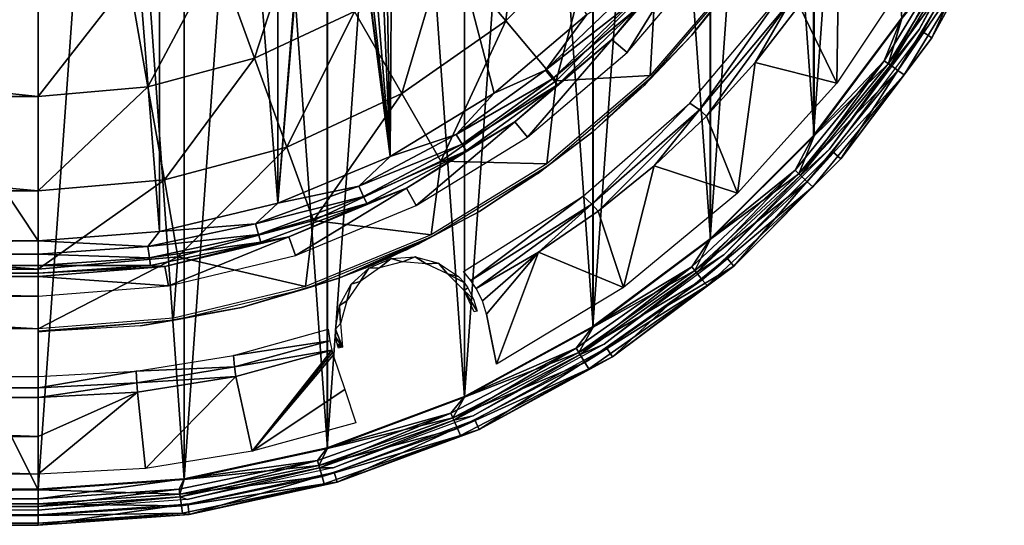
# Model space of a CAD drawing. Header units: millimetres. Extents: x -111 to 111, y -75 to 75.
# Tile 13 of 19: x 35 to 104, y -75 to -39. Entities that reach past the tile are written whole.
import ezdxf

# ---------------------------------------------------------------- set-up
doc = ezdxf.new("R2010")
doc.units = ezdxf.units.MM
doc.header["$LTSCALE"] = 65.185185
for name, color, linetype in [('1', 7, 'CONTINUOUS'), ('12', 7, 'CONTINUOUS'), ('13', 7, 'CONTINUOUS'), ('14', 7, 'CONTINUOUS'), ('31', 7, 'CONTINUOUS'), ('32', 7, 'CONTINUOUS'), ('44', 7, 'CONTINUOUS'), ('45', 7, 'CONTINUOUS'), ('5', 7, 'CONTINUOUS'), ('6', 7, 'CONTINUOUS'), ('72', 7, 'CONTINUOUS'), ('73', 7, 'CONTINUOUS'), ('74', 7, 'CONTINUOUS'), ('75', 7, 'CONTINUOUS'), ('78', 7, 'CONTINUOUS'), ('80', 7, 'CONTINUOUS'), ('81', 7, 'CONTINUOUS'), ('83', 7, 'CONTINUOUS'), ('85', 7, 'CONTINUOUS'), ('93', 7, 'CONTINUOUS'), ('94', 7, 'CONTINUOUS'), ('96', 7, 'CONTINUOUS')]:
    doc.layers.add(name, color=color, linetype=linetype)

msp = doc.modelspace()

# ---------------------------------------------------------------- linework, layer by layer
at = {"layer": '1', "color": 250, "linetype": 'Continuous', "true_color": 0x333333}
for points in [[(36.3, 54.807, 43), (-36.3, 54.807, 43), (36.3, -54.807, 43), (36.3, 54.807, 43)], [(36.3, -54.807, 43), (-36.3, 54.807, 43), (-36.3, -54.807, 43), (36.3, -54.807, 43)], [(44.853, 54.135, 43), (36.3, 54.807, 43), (44.853, -54.135, 43), (44.853, 54.135, 43)], [(44.853, -54.135, 43), (36.3, 54.807, 43), (36.3, -54.807, 43), (44.853, -54.135, 43)], [(53.196, 52.137, 43), (44.853, 54.135, 43), (53.196, -52.137, 43), (53.196, 52.137, 43)], [(53.196, -52.137, 43), (44.853, 54.135, 43), (44.853, -54.135, 43), (53.196, -52.137, 43)], [(56.4, -12.174, 43), (53.196, 52.137, 43), (53.196, -52.137, 43), (56.4, -12.174, 43)], [(56.461, -12.956, 43), (56.4, -12.174, 43), (53.196, -52.137, 43), (56.461, -12.956, 43)], [(61.125, -48.862, 43), (56.461, -12.956, 43), (53.196, -52.137, 43), (61.125, -48.862, 43)], [(56.642, -13.714, 43), (56.461, -12.956, 43), (61.125, -48.862, 43), (56.642, -13.714, 43)], [(57.337, -15.083, 43), (56.642, -13.714, 43), (61.125, -48.862, 43), (57.337, -15.083, 43)], [(58.416, -16.161, 43), (57.337, -15.083, 43), (61.125, -48.862, 43), (58.416, -16.161, 43)], [(59.784, -16.856, 43), (58.416, -16.161, 43), (61.125, -48.862, 43), (59.784, -16.856, 43)], [(60.542, -17.037, 43), (59.784, -16.856, 43), (61.125, -48.862, 43), (60.542, -17.037, 43)], [(61.324, -17.098, 43), (60.542, -17.037, 43), (61.125, -48.862, 43), (61.324, -17.098, 43)], [(68.446, -44.389, 43), (61.324, -17.098, 43), (61.125, -48.862, 43), (68.446, -44.389, 43)], [(74.979, -38.829, 43), (61.324, -17.098, 43), (68.446, -44.389, 43), (74.979, -38.829, 43)]]:
    msp.add_3dface(points, dxfattribs=at)
at = {"layer": '12', "color": 250, "linetype": 'Continuous', "true_color": 0x333333}
for points in [[(36.3, -54.807, 43), (-36.3, -54.807, 43), (-36.3, -55.736, 42.821), (36.3, -54.807, 43)], [(36.3, -54.807, 43), (-36.3, -55.736, 42.821), (36.3, -55.736, 42.821), (36.3, -54.807, 43)], [(36.3, -55.736, 42.821), (-36.3, -56.535, 42.307), (36.3, -56.535, 42.307), (36.3, -55.736, 42.821)], [(-36.3, -55.736, 42.821), (-36.3, -56.535, 42.307), (36.3, -55.736, 42.821), (-36.3, -55.736, 42.821)], [(36.3, -56.535, 42.307), (-36.3, -57.084, 41.532), (36.3, -57.084, 41.532), (36.3, -56.535, 42.307)], [(-36.3, -56.535, 42.307), (-36.3, -57.084, 41.532), (36.3, -56.535, 42.307), (-36.3, -56.535, 42.307)], [(-36.3, -57.084, 41.532), (-36.3, -57.304, 40.609), (36.3, -57.084, 41.532), (-36.3, -57.084, 41.532)], [(-36.3, -57.304, 40.609), (36.3, -57.304, 40.609), (36.3, -57.084, 41.532), (-36.3, -57.304, 40.609)]]:
    msp.add_3dface(points, dxfattribs=at)
at = {"layer": '13', "color": 250, "linetype": 'Continuous', "true_color": 0x333333}
for points in [[(76.742, -40.599, 40.609), (82.582, -33.79, 40.609), (78.643, -38.284, 41.532), (76.742, -40.599, 40.609)], [(72.053, -42.758, 42.821), (78.235, -37.916, 42.307), (77.643, -37.381, 42.821), (72.053, -42.758, 42.821)], [(74.979, -38.829, 43), (72.053, -42.758, 42.821), (77.643, -37.381, 42.821), (74.979, -38.829, 43)], [(72.565, -43.371, 42.307), (78.235, -37.916, 42.307), (72.053, -42.758, 42.821), (72.565, -43.371, 42.307)], [(72.565, -43.371, 42.307), (78.643, -38.284, 41.532), (78.235, -37.916, 42.307), (72.565, -43.371, 42.307)], [(74.979, -38.829, 43), (68.446, -44.389, 43), (72.053, -42.758, 42.821), (74.979, -38.829, 43)], [(72.917, -43.792, 41.532), (78.643, -38.284, 41.532), (72.565, -43.371, 42.307), (72.917, -43.792, 41.532)], [(72.917, -43.792, 41.532), (76.742, -40.599, 40.609), (78.643, -38.284, 41.532), (72.917, -43.792, 41.532)], [(69.911, -46.412, 40.609), (76.742, -40.599, 40.609), (72.917, -43.792, 41.532), (69.911, -46.412, 40.609)], [(65.771, -47.308, 42.821), (72.565, -43.371, 42.307), (72.053, -42.758, 42.821), (65.771, -47.308, 42.821)], [(68.446, -44.389, 43), (65.771, -47.308, 42.821), (72.053, -42.758, 42.821), (68.446, -44.389, 43)], [(66.193, -47.986, 42.307), (72.565, -43.371, 42.307), (65.771, -47.308, 42.821), (66.193, -47.986, 42.307)], [(66.193, -47.986, 42.307), (72.917, -43.792, 41.532), (72.565, -43.371, 42.307), (66.193, -47.986, 42.307)], [(68.446, -44.389, 43), (61.125, -48.862, 43), (65.771, -47.308, 42.821), (68.446, -44.389, 43)], [(66.483, -48.452, 41.532), (72.917, -43.792, 41.532), (66.193, -47.986, 42.307), (66.483, -48.452, 41.532)], [(66.483, -48.452, 41.532), (69.911, -46.412, 40.609), (72.917, -43.792, 41.532), (66.483, -48.452, 41.532)], [(62.256, -51.089, 40.609), (69.911, -46.412, 40.609), (66.483, -48.452, 41.532), (62.256, -51.089, 40.609)], [(58.917, -50.941, 42.821), (66.193, -47.986, 42.307), (65.771, -47.308, 42.821), (58.917, -50.941, 42.821)], [(61.125, -48.862, 43), (58.917, -50.941, 42.821), (65.771, -47.308, 42.821), (61.125, -48.862, 43)], [(59.241, -51.671, 42.307), (66.193, -47.986, 42.307), (58.917, -50.941, 42.821), (59.241, -51.671, 42.307)], [(59.241, -51.671, 42.307), (66.483, -48.452, 41.532), (66.193, -47.986, 42.307), (59.241, -51.671, 42.307)], [(59.464, -52.173, 41.532), (66.483, -48.452, 41.532), (59.241, -51.671, 42.307), (59.464, -52.173, 41.532)], [(59.464, -52.173, 41.532), (62.256, -51.089, 40.609), (66.483, -48.452, 41.532), (59.464, -52.173, 41.532)], [(61.125, -48.862, 43), (53.196, -52.137, 43), (58.917, -50.941, 42.821), (61.125, -48.862, 43)], [(51.626, -53.588, 42.821), (59.241, -51.671, 42.307), (58.917, -50.941, 42.821), (51.626, -53.588, 42.821)], [(53.196, -52.137, 43), (51.626, -53.588, 42.821), (58.917, -50.941, 42.821), (53.196, -52.137, 43)], [(53.966, -54.513, 40.609), (62.256, -51.089, 40.609), (59.464, -52.173, 41.532), (53.966, -54.513, 40.609)], [(51.846, -54.356, 42.307), (59.241, -51.671, 42.307), (51.626, -53.588, 42.821), (51.846, -54.356, 42.307)], [(51.846, -54.356, 42.307), (59.464, -52.173, 41.532), (59.241, -51.671, 42.307), (51.846, -54.356, 42.307)], [(53.196, -52.137, 43), (44.853, -54.135, 43), (51.626, -53.588, 42.821), (53.196, -52.137, 43)], [(51.997, -54.883, 41.532), (59.464, -52.173, 41.532), (51.846, -54.356, 42.307), (51.997, -54.883, 41.532)], [(51.997, -54.883, 41.532), (53.966, -54.513, 40.609), (59.464, -52.173, 41.532), (51.997, -54.883, 41.532)], [(44.853, -54.135, 43), (44.038, -55.197, 42.821), (51.626, -53.588, 42.821), (44.853, -54.135, 43)], [(44.038, -55.197, 42.821), (51.846, -54.356, 42.307), (51.626, -53.588, 42.821), (44.038, -55.197, 42.821)], [(44.853, -54.135, 43), (36.3, -54.807, 43), (44.038, -55.197, 42.821), (44.853, -54.135, 43)], [(36.3, -54.807, 43), (36.3, -55.736, 42.821), (44.038, -55.197, 42.821), (36.3, -54.807, 43)], [(44.149, -55.987, 42.307), (51.846, -54.356, 42.307), (44.038, -55.197, 42.821), (44.149, -55.987, 42.307)], [(44.149, -55.987, 42.307), (51.997, -54.883, 41.532), (51.846, -54.356, 42.307), (44.149, -55.987, 42.307)], [(45.242, -56.602, 40.609), (53.966, -54.513, 40.609), (51.997, -54.883, 41.532), (45.242, -56.602, 40.609)], [(36.3, -55.736, 42.821), (44.149, -55.987, 42.307), (44.038, -55.197, 42.821), (36.3, -55.736, 42.821)], [(44.225, -56.531, 41.532), (51.997, -54.883, 41.532), (44.149, -55.987, 42.307), (44.225, -56.531, 41.532)], [(44.225, -56.531, 41.532), (45.242, -56.602, 40.609), (51.997, -54.883, 41.532), (44.225, -56.531, 41.532)], [(36.3, -55.736, 42.821), (36.3, -56.535, 42.307), (44.149, -55.987, 42.307), (36.3, -55.736, 42.821)], [(36.3, -56.535, 42.307), (44.225, -56.531, 41.532), (44.149, -55.987, 42.307), (36.3, -56.535, 42.307)], [(36.3, -57.084, 41.532), (45.242, -56.602, 40.609), (44.225, -56.531, 41.532), (36.3, -57.084, 41.532)], [(36.3, -56.535, 42.307), (36.3, -57.084, 41.532), (44.225, -56.531, 41.532), (36.3, -56.535, 42.307)], [(36.3, -57.304, 40.609), (45.242, -56.602, 40.609), (36.3, -57.084, 41.532), (36.3, -57.304, 40.609)]]:
    msp.add_3dface(points, dxfattribs=at)
at = {"layer": '14', "color": 250, "linetype": 'Continuous', "true_color": 0x333333}
for points in [[(36.3, -72.366, 17), (36.3, 72.366, 17), (-36.3, 72.366, 17), (36.3, -72.366, 17)], [(-36.3, -72.366, 17), (36.3, -72.366, 17), (-36.3, 72.366, 17), (-36.3, -72.366, 17)], [(46.599, -71.629, 17), (36.3, 72.366, 17), (36.3, -72.366, 17), (46.599, -71.629, 17)], [(46.599, 71.629, 17), (36.3, 72.366, 17), (46.599, -71.629, 17), (46.599, 71.629, 17)], [(56.688, -69.434, 17), (46.599, 71.629, 17), (46.599, -71.629, 17), (56.688, -69.434, 17)], [(56.688, 69.434, 17), (46.599, 71.629, 17), (56.688, -69.434, 17), (56.688, 69.434, 17)], [(66.362, -65.826, 17), (56.688, 69.434, 17), (56.688, -69.434, 17), (66.362, -65.826, 17)], [(66.362, 65.826, 17), (56.688, 69.434, 17), (66.362, -65.826, 17), (66.362, 65.826, 17)], [(75.424, -60.878, 17), (66.362, 65.826, 17), (66.362, -65.826, 17), (75.424, -60.878, 17)], [(75.424, 60.878, 17), (66.362, 65.826, 17), (75.424, -60.878, 17), (75.424, 60.878, 17)], [(83.689, -54.69, 17), (75.424, 60.878, 17), (75.424, -60.878, 17), (83.689, -54.69, 17)], [(83.689, 54.69, 17), (75.424, 60.878, 17), (83.689, -54.69, 17), (83.689, 54.69, 17)], [(90.99, 47.389, 17), (83.689, 54.69, 17), (90.99, -47.389, 17), (90.99, 47.389, 17)], [(90.99, -47.389, 17), (83.689, 54.69, 17), (83.689, -54.69, 17), (90.99, -47.389, 17)], [(97.178, -39.124, 17), (90.99, 47.389, 17), (90.99, -47.389, 17), (97.178, -39.124, 17)]]:
    msp.add_3dface(points, dxfattribs=at)
at = {"layer": '31', "color": 250, "linetype": 'Continuous', "true_color": 0x333333}
for points in [[(103.712, -30.786), (99.278, -40.474, 14.369), (98.644, -40.067), (103.712, -30.786)], [(104.397, -31.099, 14.369), (99.278, -40.474, 14.369), (103.712, -30.786), (104.397, -31.099, 14.369)], [(98.644, -40.067), (92.877, -49.024, 14.369), (92.308, -48.531), (98.644, -40.067)], [(99.278, -40.474, 14.369), (92.877, -49.024, 14.369), (98.644, -40.067), (99.278, -40.474, 14.369)], [(92.308, -48.531), (85.324, -56.577, 14.369), (84.831, -56.008), (92.308, -48.531)], [(92.877, -49.024, 14.369), (85.324, -56.577, 14.369), (92.308, -48.531), (92.877, -49.024, 14.369)], [(84.831, -56.008), (85.324, -56.577, 14.369), (80.711, -59.328), (84.831, -56.008)], [(85.324, -56.577, 14.369), (76.774, -62.978, 14.369), (80.711, -59.328), (85.324, -56.577, 14.369)], [(80.711, -59.328), (76.774, -62.978, 14.369), (76.366, -62.345), (80.711, -59.328)], [(76.366, -62.345), (67.399, -68.097, 14.369), (67.086, -67.412), (76.366, -62.345)], [(76.774, -62.978, 14.369), (67.399, -68.097, 14.369), (76.366, -62.345), (76.774, -62.978, 14.369)], [(67.086, -67.412), (57.391, -71.83, 14.369), (57.178, -71.107), (67.086, -67.412)], [(67.399, -68.097, 14.369), (57.391, -71.83, 14.369), (67.086, -67.412), (67.399, -68.097, 14.369)], [(57.178, -71.107), (46.954, -74.1, 14.369), (46.847, -73.355), (57.178, -71.107)], [(57.391, -71.83, 14.369), (46.954, -74.1, 14.369), (57.178, -71.107), (57.391, -71.83, 14.369)], [(46.847, -73.355), (36.3, -74.862, 14.369), (36.3, -74.109), (46.847, -73.355)], [(46.954, -74.1, 14.369), (36.3, -74.862, 14.369), (46.847, -73.355), (46.954, -74.1, 14.369)]]:
    msp.add_3dface(points, dxfattribs=at)
at = {"layer": '32', "color": 250, "linetype": 'Continuous', "true_color": 0x333333}
for points in [[(36.3, -74.109), (36.3, -74.862, 14.369), (-36.3, -74.862, 14.369), (36.3, -74.109)], [(36.3, -74.109), (-36.3, -74.862, 14.369), (-36.3, -74.109), (36.3, -74.109)]]:
    msp.add_3dface(points, dxfattribs=at)
at = {"layer": '44', "color": 250, "linetype": 'Continuous', "true_color": 0x333333}
for points in [[(99.278, -40.474, 14.369), (104.397, -31.099, 14.369), (102.635, -34.372, 15.363), (99.278, -40.474, 14.369)], [(101.429, -33.747, 16.797), (96.227, -42.301, 16.797), (102.163, -34.127, 16.22), (101.429, -33.747, 16.797)], [(101.429, -33.747, 16.797), (97.178, -39.124, 17), (96.227, -42.301, 16.797), (101.429, -33.747, 16.797)], [(102.163, -34.127, 16.22), (96.227, -42.301, 16.797), (96.903, -42.778, 16.22), (102.163, -34.127, 16.22)], [(102.163, -34.127, 16.22), (96.903, -42.778, 16.22), (102.635, -34.372, 15.363), (102.163, -34.127, 16.22)], [(102.635, -34.372, 15.363), (96.903, -42.778, 16.22), (97.337, -43.085, 15.363), (102.635, -34.372, 15.363)], [(99.278, -40.474, 14.369), (102.635, -34.372, 15.363), (97.337, -43.085, 15.363), (99.278, -40.474, 14.369)], [(97.178, -39.124, 17), (90.99, -47.389, 17), (96.227, -42.301, 16.797), (97.178, -39.124, 17)], [(92.877, -49.024, 14.369), (99.278, -40.474, 14.369), (97.337, -43.085, 15.363), (92.877, -49.024, 14.369)], [(96.227, -42.301, 16.797), (89.909, -50.067, 16.797), (96.903, -42.778, 16.22), (96.227, -42.301, 16.797)], [(96.227, -42.301, 16.797), (90.99, -47.389, 17), (89.909, -50.067, 16.797), (96.227, -42.301, 16.797)], [(96.903, -42.778, 16.22), (89.909, -50.067, 16.797), (90.513, -50.632, 16.22), (96.903, -42.778, 16.22)], [(96.903, -42.778, 16.22), (90.513, -50.632, 16.22), (97.337, -43.085, 15.363), (96.903, -42.778, 16.22)], [(97.337, -43.085, 15.363), (90.513, -50.632, 16.22), (90.902, -50.995, 15.363), (97.337, -43.085, 15.363)], [(92.877, -49.024, 14.369), (97.337, -43.085, 15.363), (90.902, -50.995, 15.363), (92.877, -49.024, 14.369)], [(90.99, -47.389, 17), (83.689, -54.69, 17), (89.909, -50.067, 16.797), (90.99, -47.389, 17)], [(85.324, -56.577, 14.369), (92.877, -49.024, 14.369), (90.902, -50.995, 15.363), (85.324, -56.577, 14.369)], [(89.909, -50.067, 16.797), (82.592, -56.9, 16.797), (90.513, -50.632, 16.22), (89.909, -50.067, 16.797)], [(89.909, -50.067, 16.797), (83.689, -54.69, 17), (82.592, -56.9, 16.797), (89.909, -50.067, 16.797)], [(90.513, -50.632, 16.22), (82.592, -56.9, 16.797), (83.114, -57.542, 16.22), (90.513, -50.632, 16.22)], [(90.513, -50.632, 16.22), (83.114, -57.542, 16.22), (90.902, -50.995, 15.363), (90.513, -50.632, 16.22)], [(90.902, -50.995, 15.363), (83.114, -57.542, 16.22), (83.45, -57.955, 15.363), (90.902, -50.995, 15.363)], [(85.324, -56.577, 14.369), (90.902, -50.995, 15.363), (83.45, -57.955, 15.363), (85.324, -56.577, 14.369)], [(83.689, -54.69, 17), (75.424, -60.878, 17), (82.592, -56.9, 16.797), (83.689, -54.69, 17)], [(82.592, -56.9, 16.797), (74.413, -62.674, 16.797), (83.114, -57.542, 16.22), (82.592, -56.9, 16.797)], [(82.592, -56.9, 16.797), (75.424, -60.878, 17), (74.413, -62.674, 16.797), (82.592, -56.9, 16.797)], [(76.774, -62.978, 14.369), (85.324, -56.577, 14.369), (83.45, -57.955, 15.363), (76.774, -62.978, 14.369)], [(83.114, -57.542, 16.22), (74.413, -62.674, 16.797), (74.843, -63.381, 16.22), (83.114, -57.542, 16.22)], [(83.114, -57.542, 16.22), (74.843, -63.381, 16.22), (83.45, -57.955, 15.363), (83.114, -57.542, 16.22)], [(83.45, -57.955, 15.363), (74.843, -63.381, 16.22), (75.119, -63.835, 15.363), (83.45, -57.955, 15.363)], [(76.774, -62.978, 14.369), (83.45, -57.955, 15.363), (75.119, -63.835, 15.363), (76.774, -62.978, 14.369)], [(75.424, -60.878, 17), (66.362, -65.826, 17), (74.413, -62.674, 16.797), (75.424, -60.878, 17)], [(74.413, -62.674, 16.797), (65.524, -67.28, 16.797), (74.843, -63.381, 16.22), (74.413, -62.674, 16.797)], [(74.413, -62.674, 16.797), (66.362, -65.826, 17), (65.524, -67.28, 16.797), (74.413, -62.674, 16.797)], [(67.399, -68.097, 14.369), (76.774, -62.978, 14.369), (75.119, -63.835, 15.363), (67.399, -68.097, 14.369)], [(74.843, -63.381, 16.22), (65.524, -67.28, 16.797), (65.853, -68.038, 16.22), (74.843, -63.381, 16.22)], [(74.843, -63.381, 16.22), (65.853, -68.038, 16.22), (75.119, -63.835, 15.363), (74.843, -63.381, 16.22)], [(75.119, -63.835, 15.363), (65.853, -68.038, 16.22), (66.065, -68.526, 15.363), (75.119, -63.835, 15.363)], [(67.399, -68.097, 14.369), (75.119, -63.835, 15.363), (66.065, -68.526, 15.363), (67.399, -68.097, 14.369)], [(66.362, -65.826, 17), (56.688, -69.434, 17), (65.524, -67.28, 16.797), (66.362, -65.826, 17)], [(65.524, -67.28, 16.797), (56.09, -70.632, 16.797), (65.853, -68.038, 16.22), (65.524, -67.28, 16.797)], [(65.524, -67.28, 16.797), (56.688, -69.434, 17), (56.09, -70.632, 16.797), (65.524, -67.28, 16.797)], [(65.853, -68.038, 16.22), (56.09, -70.632, 16.797), (56.313, -71.429, 16.22), (65.853, -68.038, 16.22)], [(65.853, -68.038, 16.22), (56.313, -71.429, 16.22), (66.065, -68.526, 15.363), (65.853, -68.038, 16.22)], [(66.065, -68.526, 15.363), (56.313, -71.429, 16.22), (56.457, -71.941, 15.363), (66.065, -68.526, 15.363)], [(57.391, -71.83, 14.369), (66.065, -68.526, 15.363), (56.457, -71.941, 15.363), (57.391, -71.83, 14.369)], [(57.391, -71.83, 14.369), (67.399, -68.097, 14.369), (66.065, -68.526, 15.363), (57.391, -71.83, 14.369)], [(56.688, -69.434, 17), (46.599, -71.629, 17), (56.09, -70.632, 16.797), (56.688, -69.434, 17)], [(56.09, -70.632, 16.797), (46.288, -72.669, 16.797), (56.313, -71.429, 16.22), (56.09, -70.632, 16.797)], [(56.09, -70.632, 16.797), (46.599, -71.629, 17), (46.288, -72.669, 16.797), (56.09, -70.632, 16.797)], [(56.313, -71.429, 16.22), (46.288, -72.669, 16.797), (46.401, -73.489, 16.22), (56.313, -71.429, 16.22)], [(56.313, -71.429, 16.22), (46.401, -73.489, 16.22), (56.457, -71.941, 15.363), (56.313, -71.429, 16.22)], [(46.599, -71.629, 17), (36.3, -72.366, 17), (46.288, -72.669, 16.797), (46.599, -71.629, 17)], [(56.457, -71.941, 15.363), (46.401, -73.489, 16.22), (46.473, -74.016, 15.363), (56.457, -71.941, 15.363)], [(46.954, -74.1, 14.369), (56.457, -71.941, 15.363), (46.473, -74.016, 15.363), (46.954, -74.1, 14.369)], [(46.954, -74.1, 14.369), (57.391, -71.83, 14.369), (56.457, -71.941, 15.363), (46.954, -74.1, 14.369)], [(46.288, -72.669, 16.797), (36.3, -72.366, 17), (36.3, -73.352, 16.797), (46.288, -72.669, 16.797)], [(46.288, -72.669, 16.797), (36.3, -73.352, 16.797), (46.401, -73.489, 16.22), (46.288, -72.669, 16.797)], [(46.401, -73.489, 16.22), (36.3, -73.352, 16.797), (36.3, -74.18, 16.22), (46.401, -73.489, 16.22)], [(46.401, -73.489, 16.22), (36.3, -74.18, 16.22), (46.473, -74.016, 15.363), (46.401, -73.489, 16.22)], [(46.473, -74.016, 15.363), (36.3, -74.18, 16.22), (36.3, -74.712, 15.363), (46.473, -74.016, 15.363)], [(46.954, -74.1, 14.369), (46.473, -74.016, 15.363), (36.3, -74.712, 15.363), (46.954, -74.1, 14.369)], [(36.3, -74.862, 14.369), (46.954, -74.1, 14.369), (36.3, -74.712, 15.363), (36.3, -74.862, 14.369)]]:
    msp.add_3dface(points, dxfattribs=at)
at = {"layer": '45', "color": 250, "linetype": 'Continuous', "true_color": 0x333333}
for points in [[(36.3, -73.352, 16.797), (36.3, -72.366, 17), (-36.3, -73.352, 16.797), (36.3, -73.352, 16.797)], [(36.3, -72.366, 17), (-36.3, -72.366, 17), (-36.3, -73.352, 16.797), (36.3, -72.366, 17)], [(-36.3, -74.18, 16.22), (36.3, -73.352, 16.797), (-36.3, -73.352, 16.797), (-36.3, -74.18, 16.22)], [(36.3, -74.18, 16.22), (36.3, -73.352, 16.797), (-36.3, -74.18, 16.22), (36.3, -74.18, 16.22)], [(36.3, -74.712, 15.363), (36.3, -74.18, 16.22), (-36.3, -74.712, 15.363), (36.3, -74.712, 15.363)], [(-36.3, -74.712, 15.363), (36.3, -74.18, 16.22), (-36.3, -74.18, 16.22), (-36.3, -74.712, 15.363)], [(-36.3, -74.862, 14.369), (36.3, -74.712, 15.363), (-36.3, -74.712, 15.363), (-36.3, -74.862, 14.369)], [(-36.3, -74.862, 14.369), (36.3, -74.862, 14.369), (36.3, -74.712, 15.363), (-36.3, -74.862, 14.369)]]:
    msp.add_3dface(points, dxfattribs=at)
at = {"layer": '5', "color": 250, "linetype": 'Continuous', "true_color": 0x333333}
for points in [[(-36.3, -57.304, 40.609), (-36.3, -58.705, 8.539), (36.3, -58.705, 8.539), (-36.3, -57.304, 40.609)], [(-36.3, -57.304, 40.609), (36.3, -58.705, 8.539), (36.3, -57.304, 40.609), (-36.3, -57.304, 40.609)]]:
    msp.add_3dface(points, dxfattribs=at)
at = {"layer": '6', "color": 250, "linetype": 'Continuous', "true_color": 0x333333}
for points in [[(76.742, -40.599, 40.609), (77.81, -41.511, 8.539), (82.582, -33.79, 40.609), (76.742, -40.599, 40.609)], [(77.81, -41.511, 8.539), (83.793, -34.506, 8.539), (82.582, -33.79, 40.609), (77.81, -41.511, 8.539)], [(69.911, -46.412, 40.609), (70.805, -47.494, 8.539), (76.742, -40.599, 40.609), (69.911, -46.412, 40.609)], [(70.805, -47.494, 8.539), (77.81, -41.511, 8.539), (76.742, -40.599, 40.609), (70.805, -47.494, 8.539)], [(62.256, -51.089, 40.609), (62.95, -52.307, 8.539), (69.911, -46.412, 40.609), (62.256, -51.089, 40.609)], [(62.95, -52.307, 8.539), (70.805, -47.494, 8.539), (69.911, -46.412, 40.609), (62.95, -52.307, 8.539)], [(53.966, -54.513, 40.609), (54.439, -55.832, 8.539), (62.256, -51.089, 40.609), (53.966, -54.513, 40.609)], [(54.439, -55.832, 8.539), (62.95, -52.307, 8.539), (62.256, -51.089, 40.609), (54.439, -55.832, 8.539)], [(45.242, -56.602, 40.609), (45.482, -57.982, 8.539), (53.966, -54.513, 40.609), (45.242, -56.602, 40.609)], [(45.482, -57.982, 8.539), (54.439, -55.832, 8.539), (53.966, -54.513, 40.609), (45.482, -57.982, 8.539)], [(36.3, -57.304, 40.609), (45.482, -57.982, 8.539), (45.242, -56.602, 40.609), (36.3, -57.304, 40.609)], [(36.3, -57.304, 40.609), (36.3, -58.705, 8.539), (45.482, -57.982, 8.539), (36.3, -57.304, 40.609)]]:
    msp.add_3dface(points, dxfattribs=at)
at = {"layer": '72', "color": 7, "linetype": 'Continuous', "true_color": 0xe0f2ff}
for points in [[(-36.3, -72.324, -1.8), (36.3, 72.324, -1.8), (36.3, -72.324, -1.8), (-36.3, -72.324, -1.8)], [(-36.3, 72.324, -1.8), (36.3, 72.324, -1.8), (-36.3, -72.324, -1.8), (-36.3, 72.324, -1.8)], [(36.3, -72.324, -1.8), (36.3, 72.324, -1.8), (46.592, 71.588, -1.8), (36.3, -72.324, -1.8)], [(46.592, -71.588, -1.8), (36.3, -72.324, -1.8), (46.592, 71.588, -1.8), (46.592, -71.588, -1.8)], [(56.676, 69.394, -1.8), (46.592, -71.588, -1.8), (46.592, 71.588, -1.8), (56.676, 69.394, -1.8)], [(56.676, -69.394, -1.8), (46.592, -71.588, -1.8), (56.676, 69.394, -1.8), (56.676, -69.394, -1.8)], [(66.344, 65.788, -1.8), (56.676, -69.394, -1.8), (56.676, 69.394, -1.8), (66.344, 65.788, -1.8)], [(66.344, -65.788, -1.8), (56.676, -69.394, -1.8), (66.344, 65.788, -1.8), (66.344, -65.788, -1.8)], [(75.401, 60.843, -1.8), (66.344, -65.788, -1.8), (66.344, 65.788, -1.8), (75.401, 60.843, -1.8)], [(75.401, -60.843, -1.8), (66.344, -65.788, -1.8), (75.401, 60.843, -1.8), (75.401, -60.843, -1.8)], [(83.662, 54.659, -1.8), (75.401, -60.843, -1.8), (75.401, 60.843, -1.8), (83.662, 54.659, -1.8)], [(83.662, -54.659, -1.8), (75.401, -60.843, -1.8), (83.662, 54.659, -1.8), (83.662, -54.659, -1.8)], [(90.959, 47.362, -1.8), (83.662, -54.659, -1.8), (83.662, 54.659, -1.8), (90.959, 47.362, -1.8)], [(90.959, -47.362, -1.8), (83.662, -54.659, -1.8), (90.959, 47.362, -1.8), (90.959, -47.362, -1.8)], [(97.143, 39.101, -1.8), (90.959, -47.362, -1.8), (90.959, 47.362, -1.8), (97.143, 39.101, -1.8)], [(97.143, -39.101, -1.8), (90.959, -47.362, -1.8), (97.143, 39.101, -1.8), (97.143, -39.101, -1.8)]]:
    msp.add_3dface(points, dxfattribs=at)
at = {"layer": '73', "color": 7, "linetype": 'Continuous', "true_color": 0xe0f2ff}
for points in [[(89.943, -38.19, -8.243), (92.733, -33.932, -8.243), (92.587, -43.685, -1.983), (89.943, -38.19, -8.243)], [(92.587, -43.685, -1.983), (92.733, -33.932, -8.243), (98.367, -34.99, -1.983), (92.587, -43.685, -1.983)], [(86.832, -42.22, -8.243), (89.943, -38.19, -8.243), (92.587, -43.685, -1.983), (86.832, -42.22, -8.243)], [(83.419, -45.998, -8.243), (86.832, -42.22, -8.243), (85.598, -51.442, -1.983), (83.419, -45.998, -8.243)], [(85.598, -51.442, -1.983), (86.832, -42.22, -8.243), (92.587, -43.685, -1.983), (85.598, -51.442, -1.983)], [(79.724, -49.501, -8.243), (83.419, -45.998, -8.243), (85.598, -51.442, -1.983), (79.724, -49.501, -8.243)], [(75.77, -52.708, -8.243), (79.724, -49.501, -8.243), (77.551, -58.094, -1.983), (75.77, -52.708, -8.243)], [(77.551, -58.094, -1.983), (79.724, -49.501, -8.243), (85.598, -51.442, -1.983), (77.551, -58.094, -1.983)], [(71.58, -55.6, -8.243), (75.77, -52.708, -8.243), (77.551, -58.094, -1.983), (71.58, -55.6, -8.243)], [(67.179, -58.16, -8.243), (71.58, -55.6, -8.243), (67.615, -59.028, -7.162), (67.179, -58.16, -8.243)], [(67.615, -59.028, -7.162), (71.58, -55.6, -8.243), (67.895, -59.963, -6.078), (67.615, -59.028, -7.162)], [(67.895, -59.963, -6.078), (71.58, -55.6, -8.243), (68.618, -63.499, -1.983), (67.895, -59.963, -6.078)], [(68.618, -63.499, -1.983), (71.58, -55.6, -8.243), (77.551, -58.094, -1.983), (68.618, -63.499, -1.983)], [(68.262, -61.746, -4.048), (67.895, -59.963, -6.078), (68.618, -63.499, -1.983), (68.262, -61.746, -4.048)], [(50.235, -64.357, -8.243), (57.005, -62.509, -8.243), (51.38, -69.636, -1.983), (50.235, -64.357, -8.243)], [(57.005, -62.509, -8.243), (57.054, -62.684, -8.042), (51.38, -69.636, -1.983), (57.005, -62.509, -8.243)], [(57.054, -62.684, -8.042), (57.108, -62.857, -7.841), (51.38, -69.636, -1.983), (57.054, -62.684, -8.042)], [(51.38, -69.636, -1.983), (57.108, -62.857, -7.841), (57.914, -65.28, -4.94), (51.38, -69.636, -1.983)], [(43.307, -65.475, -8.243), (50.235, -64.357, -8.243), (43.883, -70.846, -1.983), (43.307, -65.475, -8.243)], [(43.883, -70.846, -1.983), (50.235, -64.357, -8.243), (51.38, -69.636, -1.983), (43.883, -70.846, -1.983)], [(36.3, -65.849, -8.243), (43.307, -65.475, -8.243), (36.3, -68.588, -5.146), (36.3, -65.849, -8.243)], [(36.3, -68.588, -5.146), (43.307, -65.475, -8.243), (36.3, -71.25, -1.983), (36.3, -68.588, -5.146)], [(36.3, -71.25, -1.983), (43.307, -65.475, -8.243), (43.883, -70.846, -1.983), (36.3, -71.25, -1.983)], [(58.706, -67.635, -1.983), (51.38, -69.636, -1.983), (57.914, -65.28, -4.94), (58.706, -67.635, -1.983)]]:
    msp.add_3dface(points, dxfattribs=at)
at = {"layer": '74', "color": 7, "linetype": 'Continuous', "true_color": 0xe0f2ff}
for points in [[(70.473, -28.675, -37.479), (69.259, -39.279, -30.287), (64.975, -34.173, -37.479), (70.473, -28.675, -37.479)], [(75.579, -32.959, -30.287), (69.259, -39.279, -30.287), (70.473, -28.675, -37.479), (75.579, -32.959, -30.287)], [(54.773, -31.996, -43.596), (51.557, -41.92, -37.479), (48.936, -34.718, -43.596), (54.773, -31.996, -43.596)], [(58.605, -38.633, -37.479), (51.557, -41.92, -37.479), (54.773, -31.996, -43.596), (58.605, -38.633, -37.479)], [(75.579, -32.959, -30.287), (72.806, -43.506, -22.181), (69.259, -39.279, -30.287), (75.579, -32.959, -30.287)], [(79.806, -36.506, -22.181), (72.806, -43.506, -22.181), (75.579, -32.959, -30.287), (79.806, -36.506, -22.181)], [(64.975, -34.173, -37.479), (61.938, -44.406, -30.287), (58.605, -38.633, -37.479), (64.975, -34.173, -37.479)], [(69.259, -39.279, -30.287), (61.938, -44.406, -30.287), (64.975, -34.173, -37.479), (69.259, -39.279, -30.287)], [(48.936, -34.718, -43.596), (44.046, -43.932, -37.479), (42.716, -36.385, -43.596), (48.936, -34.718, -43.596)], [(51.557, -41.92, -37.479), (44.046, -43.932, -37.479), (48.936, -34.718, -43.596), (51.557, -41.92, -37.479)], [(79.444, -43.144, -13.407), (79.806, -36.506, -22.181), (85.663, -35.864, -13.407), (79.444, -43.144, -13.407)], [(44.046, -43.932, -37.479), (36.3, -44.61, -37.479), (42.716, -36.385, -43.596), (44.046, -43.932, -37.479)], [(42.716, -36.385, -43.596), (36.3, -44.61, -37.479), (36.3, -36.946, -43.596), (42.716, -36.385, -43.596)], [(72.806, -43.506, -22.181), (79.806, -36.506, -22.181), (79.444, -43.144, -13.407), (72.806, -43.506, -22.181)], [(58.605, -38.633, -37.479), (53.837, -48.183, -30.287), (51.557, -41.92, -37.479), (58.605, -38.633, -37.479)], [(61.938, -44.406, -30.287), (53.837, -48.183, -30.287), (58.605, -38.633, -37.479), (61.938, -44.406, -30.287)], [(69.259, -39.279, -30.287), (64.697, -49.184, -22.181), (61.938, -44.406, -30.287), (69.259, -39.279, -30.287)], [(72.806, -43.506, -22.181), (64.697, -49.184, -22.181), (69.259, -39.279, -30.287), (72.806, -43.506, -22.181)], [(51.557, -41.92, -37.479), (45.204, -50.496, -30.287), (44.046, -43.932, -37.479), (51.557, -41.92, -37.479)], [(53.837, -48.183, -30.287), (45.204, -50.496, -30.287), (51.557, -41.92, -37.479), (53.837, -48.183, -30.287)], [(64.697, -49.184, -22.181), (72.806, -43.506, -22.181), (72.164, -49.363, -13.407), (64.697, -49.184, -22.181)], [(72.164, -49.363, -13.407), (72.806, -43.506, -22.181), (79.444, -43.144, -13.407), (72.164, -49.363, -13.407)], [(44.046, -43.932, -37.479), (36.3, -51.275, -30.287), (36.3, -44.61, -37.479), (44.046, -43.932, -37.479)], [(45.204, -50.496, -30.287), (36.3, -51.275, -30.287), (44.046, -43.932, -37.479), (45.204, -50.496, -30.287)], [(61.938, -44.406, -30.287), (55.724, -53.368, -22.181), (53.837, -48.183, -30.287), (61.938, -44.406, -30.287)], [(64.697, -49.184, -22.181), (55.724, -53.368, -22.181), (61.938, -44.406, -30.287), (64.697, -49.184, -22.181)], [(53.837, -48.183, -30.287), (46.162, -55.931, -22.181), (45.204, -50.496, -30.287), (53.837, -48.183, -30.287)], [(55.724, -53.368, -22.181), (46.162, -55.931, -22.181), (53.837, -48.183, -30.287), (55.724, -53.368, -22.181)], [(55.724, -53.368, -22.181), (64.697, -49.184, -22.181), (64, -54.365, -13.407), (55.724, -53.368, -22.181)], [(64, -54.365, -13.407), (64.697, -49.184, -22.181), (72.164, -49.363, -13.407), (64, -54.365, -13.407)], [(45.204, -50.496, -30.287), (36.3, -56.793, -22.181), (36.3, -51.275, -30.287), (45.204, -50.496, -30.287)], [(46.162, -55.931, -22.181), (36.3, -56.793, -22.181), (45.204, -50.496, -30.287), (46.162, -55.931, -22.181)], [(46.162, -55.931, -22.181), (55.724, -53.368, -22.181), (55.155, -58.029, -13.407), (46.162, -55.931, -22.181)], [(55.155, -58.029, -13.407), (55.724, -53.368, -22.181), (64, -54.365, -13.407), (55.155, -58.029, -13.407)], [(36.3, -56.793, -22.181), (46.162, -55.931, -22.181), (36.3, -61.015, -13.407), (36.3, -56.793, -22.181)], [(36.3, -61.015, -13.407), (46.162, -55.931, -22.181), (45.845, -60.264, -13.407), (36.3, -61.015, -13.407)], [(45.845, -60.264, -13.407), (46.162, -55.931, -22.181), (55.155, -58.029, -13.407), (45.845, -60.264, -13.407)]]:
    msp.add_3dface(points, dxfattribs=at)
at = {"layer": '75', "color": 7, "linetype": 'Continuous', "true_color": 0xe0f2ff}
for points in [[(36.3, -36.946, -43.596), (36.3, -44.61, -37.479), (-36.3, -36.946, -43.596), (36.3, -36.946, -43.596)], [(-36.3, -36.946, -43.596), (36.3, -44.61, -37.479), (-36.3, -44.61, -37.479), (-36.3, -36.946, -43.596)], [(-36.3, -44.61, -37.479), (36.3, -51.275, -30.287), (-36.3, -51.275, -30.287), (-36.3, -44.61, -37.479)], [(36.3, -44.61, -37.479), (36.3, -51.275, -30.287), (-36.3, -44.61, -37.479), (36.3, -44.61, -37.479)], [(36.3, -51.275, -30.287), (36.3, -56.793, -22.181), (-36.3, -51.275, -30.287), (36.3, -51.275, -30.287)], [(-36.3, -51.275, -30.287), (36.3, -56.793, -22.181), (-36.3, -56.793, -22.181), (-36.3, -51.275, -30.287)], [(36.3, -56.793, -22.181), (36.3, -61.015, -13.407), (-36.3, -56.793, -22.181), (36.3, -56.793, -22.181)], [(-36.3, -56.793, -22.181), (36.3, -61.015, -13.407), (-36.3, -61.015, -13.407), (-36.3, -56.793, -22.181)]]:
    msp.add_3dface(points, dxfattribs=at)
at = {"layer": '78', "color": 7, "linetype": 'Continuous', "true_color": 0xe0f2ff}
for points in [[(36.3, -68.588, -5.146), (-36.3, -68.588, -5.146), (-36.3, -65.849, -8.243), (36.3, -68.588, -5.146)], [(36.3, -65.849, -8.243), (36.3, -68.588, -5.146), (-36.3, -65.849, -8.243), (36.3, -65.849, -8.243)], [(36.3, -71.25, -1.983), (-36.3, -71.25, -1.983), (-36.3, -68.588, -5.146), (36.3, -71.25, -1.983)], [(36.3, -68.588, -5.146), (36.3, -71.25, -1.983), (-36.3, -68.588, -5.146), (36.3, -68.588, -5.146)]]:
    msp.add_3dface(points, dxfattribs=at)
at = {"layer": '80', "color": 7, "linetype": 'Continuous', "true_color": 0xe0f2ff}
for points in [[(-36.3, -64.367, -8.9), (36.3, -64.367, -8.9), (36.3, -65.177, -8.728), (-36.3, -64.367, -8.9)], [(-36.3, -65.177, -8.728), (-36.3, -64.367, -8.9), (36.3, -65.177, -8.728), (-36.3, -65.177, -8.728)], [(36.3, -65.849, -8.243), (-36.3, -65.177, -8.728), (36.3, -65.177, -8.728), (36.3, -65.849, -8.243)], [(36.3, -65.849, -8.243), (-36.3, -65.849, -8.243), (-36.3, -65.177, -8.728), (36.3, -65.849, -8.243)]]:
    msp.add_3dface(points, dxfattribs=at)
at = {"layer": '81', "color": 7, "linetype": 'Continuous', "true_color": 0xe0f2ff}
for points in [[(50.069, -62.877, -8.9), (56.753, -61.031, -8.9), (56.856, -61.851, -8.728), (50.069, -62.877, -8.9)], [(50.136, -63.692, -8.728), (50.069, -62.877, -8.9), (56.856, -61.851, -8.728), (50.136, -63.692, -8.728)], [(57.005, -62.509, -8.243), (50.136, -63.692, -8.728), (56.856, -61.851, -8.728), (57.005, -62.509, -8.243)], [(43.225, -63.993, -8.9), (50.069, -62.877, -8.9), (50.136, -63.692, -8.728), (43.225, -63.993, -8.9)], [(57.005, -62.509, -8.243), (50.235, -64.357, -8.243), (50.136, -63.692, -8.728), (57.005, -62.509, -8.243)], [(43.258, -64.805, -8.728), (43.225, -63.993, -8.9), (50.136, -63.692, -8.728), (43.258, -64.805, -8.728)], [(50.235, -64.357, -8.243), (43.258, -64.805, -8.728), (50.136, -63.692, -8.728), (50.235, -64.357, -8.243)], [(36.3, -65.177, -8.728), (36.3, -64.367, -8.9), (43.225, -63.993, -8.9), (36.3, -65.177, -8.728)], [(36.3, -65.177, -8.728), (43.225, -63.993, -8.9), (43.258, -64.805, -8.728), (36.3, -65.177, -8.728)], [(50.235, -64.357, -8.243), (43.307, -65.475, -8.243), (43.258, -64.805, -8.728), (50.235, -64.357, -8.243)], [(36.3, -65.849, -8.243), (36.3, -65.177, -8.728), (43.258, -64.805, -8.728), (36.3, -65.849, -8.243)], [(43.307, -65.475, -8.243), (36.3, -65.849, -8.243), (43.258, -64.805, -8.728), (43.307, -65.475, -8.243)]]:
    msp.add_3dface(points, dxfattribs=at)
at = {"layer": '83', "color": 7, "linetype": 'Continuous', "true_color": 0xe0f2ff}
for points in [[(88.66, -37.436, -8.9), (82.905, -45.563, -8.728), (82.245, -45.079, -8.9), (88.66, -37.436, -8.9)], [(89.374, -37.832, -8.728), (82.905, -45.563, -8.728), (88.66, -37.436, -8.9), (89.374, -37.832, -8.728)], [(89.374, -37.832, -8.728), (83.419, -45.998, -8.243), (82.905, -45.563, -8.728), (89.374, -37.832, -8.728)], [(86.832, -42.22, -8.243), (83.419, -45.998, -8.243), (89.374, -37.832, -8.728), (86.832, -42.22, -8.243)], [(89.943, -38.19, -8.243), (86.832, -42.22, -8.243), (89.374, -37.832, -8.728), (89.943, -38.19, -8.243)], [(82.245, -45.079, -8.9), (75.322, -52.205, -8.728), (74.726, -51.638, -8.9), (82.245, -45.079, -8.9)], [(82.905, -45.563, -8.728), (75.322, -52.205, -8.728), (82.245, -45.079, -8.9), (82.905, -45.563, -8.728)], [(82.905, -45.563, -8.728), (75.77, -52.708, -8.243), (75.322, -52.205, -8.728), (82.905, -45.563, -8.728)], [(79.724, -49.501, -8.243), (75.77, -52.708, -8.243), (82.905, -45.563, -8.728), (79.724, -49.501, -8.243)], [(83.419, -45.998, -8.243), (79.724, -49.501, -8.243), (82.905, -45.563, -8.728), (83.419, -45.998, -8.243)], [(74.726, -51.638, -8.9), (66.805, -57.598, -8.728), (66.284, -56.957, -8.9), (74.726, -51.638, -8.9)], [(75.322, -52.205, -8.728), (66.805, -57.598, -8.728), (74.726, -51.638, -8.9), (75.322, -52.205, -8.728)], [(75.322, -52.205, -8.728), (67.179, -58.16, -8.243), (66.805, -57.598, -8.728), (75.322, -52.205, -8.728)], [(71.58, -55.6, -8.243), (67.179, -58.16, -8.243), (75.322, -52.205, -8.728), (71.58, -55.6, -8.243)], [(75.77, -52.708, -8.243), (71.58, -55.6, -8.243), (75.322, -52.205, -8.728), (75.77, -52.708, -8.243)]]:
    msp.add_3dface(points, dxfattribs=at)
at = {"layer": '85', "color": 7, "linetype": 'Continuous', "true_color": 0xe0f2ff}
for points in [[(61.187, -56.053, -8.426), (60.371, -56.705, -1.8), (59.622, -56.722, -8.426), (61.187, -56.053, -8.426)], [(61.982, -56.274, -1.8), (60.371, -56.705, -1.8), (61.187, -56.053, -8.426), (61.982, -56.274, -1.8)], [(62.884, -55.931, -8.426), (61.982, -56.274, -1.8), (61.187, -56.053, -8.426), (62.884, -55.931, -8.426)], [(63.642, -56.419, -1.8), (61.982, -56.274, -1.8), (62.884, -55.931, -8.426), (63.642, -56.419, -1.8)], [(64.529, -56.369, -8.426), (63.642, -56.419, -1.8), (62.884, -55.931, -8.426), (64.529, -56.369, -8.426)], [(59.622, -56.722, -8.426), (59.006, -57.661, -1.8), (58.361, -57.864, -8.426), (59.622, -56.722, -8.426)], [(60.371, -56.705, -1.8), (59.006, -57.661, -1.8), (59.622, -56.722, -8.426), (60.371, -56.705, -1.8)], [(65.153, -57.123, -1.8), (63.642, -56.419, -1.8), (64.529, -56.369, -8.426), (65.153, -57.123, -1.8)], [(65.94, -57.319, -8.426), (65.153, -57.123, -1.8), (64.529, -56.369, -8.426), (65.94, -57.319, -8.426)], [(66.329, -57.74, -8.298), (65.153, -57.123, -1.8), (65.94, -57.319, -8.426), (66.329, -57.74, -8.298)], [(66.332, -58.302, -1.8), (65.153, -57.123, -1.8), (66.329, -57.74, -8.298), (66.332, -58.302, -1.8)], [(58.361, -57.864, -8.426), (58.05, -59.027, -1.8), (57.541, -59.356, -8.426), (58.361, -57.864, -8.426)], [(59.006, -57.661, -1.8), (58.05, -59.027, -1.8), (58.361, -57.864, -8.426), (59.006, -57.661, -1.8)], [(66.596, -58.119, -7.934), (66.332, -58.302, -1.8), (66.329, -57.74, -8.298), (66.596, -58.119, -7.934)], [(66.988, -58.91, -6.855), (66.332, -58.302, -1.8), (66.596, -58.119, -7.934), (66.988, -58.91, -6.855)], [(67.238, -59.759, -5.775), (66.332, -58.302, -1.8), (66.988, -58.91, -6.855), (67.238, -59.759, -5.775)], [(67.036, -59.813, -1.8), (66.332, -58.302, -1.8), (67.238, -59.759, -5.775), (67.036, -59.813, -1.8)], [(57.541, -59.356, -8.426), (57.618, -60.637, -1.8), (57.253, -61.033, -8.426), (57.541, -59.356, -8.426)], [(58.05, -59.027, -1.8), (57.618, -60.637, -1.8), (57.541, -59.356, -8.426), (58.05, -59.027, -1.8)], [(57.618, -60.637, -1.8), (57.764, -62.298, -1.8), (57.253, -61.033, -8.426), (57.618, -60.637, -1.8)], [(57.253, -61.033, -8.426), (57.764, -62.298, -1.8), (57.289, -61.605, -8.298), (57.253, -61.033, -8.426)], [(57.764, -62.298, -1.8), (57.378, -62.059, -7.934), (57.289, -61.605, -8.298), (57.764, -62.298, -1.8)], [(57.423, -62.219, -7.733), (57.378, -62.059, -7.934), (57.764, -62.298, -1.8), (57.423, -62.219, -7.733)], [(57.473, -62.375, -7.533), (57.423, -62.219, -7.733), (57.764, -62.298, -1.8), (57.473, -62.375, -7.533)]]:
    msp.add_3dface(points, dxfattribs=at)
at = {"layer": '93', "color": 7, "linetype": 'Continuous', "true_color": 0xe0f2ff}
for points in [[(-36.3, -72.324, -1.8), (36.3, -72.324, -1.8), (36.3, -72.997, -1.64), (-36.3, -72.324, -1.8)], [(-36.3, -72.997, -1.64), (-36.3, -72.324, -1.8), (36.3, -72.997, -1.64), (-36.3, -72.997, -1.64)], [(-36.3, -73.528, -1.195), (-36.3, -72.997, -1.64), (36.3, -73.528, -1.195), (-36.3, -73.528, -1.195)], [(36.3, -73.528, -1.195), (-36.3, -72.997, -1.64), (36.3, -72.997, -1.64), (36.3, -73.528, -1.195)], [(36.3, -73.801, -0.56), (-36.3, -73.528, -1.195), (36.3, -73.528, -1.195), (36.3, -73.801, -0.56)], [(-36.3, -73.801, -0.56), (-36.3, -73.528, -1.195), (36.3, -73.801, -0.56), (-36.3, -73.801, -0.56)]]:
    msp.add_3dface(points, dxfattribs=at)
at = {"layer": '94', "color": 7, "linetype": 'Continuous', "true_color": 0xe0f2ff}
for points in [[(103.432, -30.658, -0.56), (98.385, -39.9, -0.56), (101.584, -33.827, -1.195), (103.432, -30.658, -0.56)], [(96.37, -42.402, -1.195), (95.936, -42.096, -1.64), (101.113, -33.583, -1.64), (96.37, -42.402, -1.195)], [(95.936, -42.096, -1.64), (97.143, -39.101, -1.8), (101.113, -33.583, -1.64), (95.936, -42.096, -1.64)], [(101.584, -33.827, -1.195), (96.37, -42.402, -1.195), (101.113, -33.583, -1.64), (101.584, -33.827, -1.195)], [(101.584, -33.827, -1.195), (98.385, -39.9, -0.56), (96.37, -42.402, -1.195), (101.584, -33.827, -1.195)], [(90.959, -47.362, -1.8), (97.143, -39.101, -1.8), (95.936, -42.096, -1.64), (90.959, -47.362, -1.8)], [(98.385, -39.9, -0.56), (92.075, -48.329, -0.56), (96.37, -42.402, -1.195), (98.385, -39.9, -0.56)], [(90.037, -50.186, -1.195), (89.649, -49.824, -1.64), (95.936, -42.096, -1.64), (90.037, -50.186, -1.195)], [(89.649, -49.824, -1.64), (90.959, -47.362, -1.8), (95.936, -42.096, -1.64), (89.649, -49.824, -1.64)], [(96.37, -42.402, -1.195), (90.037, -50.186, -1.195), (95.936, -42.096, -1.64), (96.37, -42.402, -1.195)], [(96.37, -42.402, -1.195), (92.075, -48.329, -0.56), (90.037, -50.186, -1.195), (96.37, -42.402, -1.195)], [(83.662, -54.659, -1.8), (90.959, -47.362, -1.8), (89.649, -49.824, -1.64), (83.662, -54.659, -1.8)], [(92.075, -48.329, -0.56), (84.629, -55.775, -0.56), (90.037, -50.186, -1.195), (92.075, -48.329, -0.56)], [(82.702, -57.036, -1.195), (82.368, -56.625, -1.64), (89.649, -49.824, -1.64), (82.702, -57.036, -1.195)], [(82.368, -56.625, -1.64), (83.662, -54.659, -1.8), (89.649, -49.824, -1.64), (82.368, -56.625, -1.64)], [(90.037, -50.186, -1.195), (82.702, -57.036, -1.195), (89.649, -49.824, -1.64), (90.037, -50.186, -1.195)], [(90.037, -50.186, -1.195), (84.629, -55.775, -0.56), (82.702, -57.036, -1.195), (90.037, -50.186, -1.195)], [(75.401, -60.843, -1.8), (83.662, -54.659, -1.8), (82.368, -56.625, -1.64), (75.401, -60.843, -1.8)], [(84.629, -55.775, -0.56), (76.2, -62.085, -0.56), (82.702, -57.036, -1.195), (84.629, -55.775, -0.56)], [(74.504, -62.823, -1.195), (74.228, -62.37, -1.64), (82.368, -56.625, -1.64), (74.504, -62.823, -1.195)], [(74.228, -62.37, -1.64), (75.401, -60.843, -1.8), (82.368, -56.625, -1.64), (74.228, -62.37, -1.64)], [(82.702, -57.036, -1.195), (74.504, -62.823, -1.195), (82.368, -56.625, -1.64), (82.702, -57.036, -1.195)], [(82.702, -57.036, -1.195), (76.2, -62.085, -0.56), (74.504, -62.823, -1.195), (82.702, -57.036, -1.195)], [(66.344, -65.788, -1.8), (75.401, -60.843, -1.8), (74.228, -62.37, -1.64), (66.344, -65.788, -1.8)], [(65.593, -67.44, -1.195), (65.382, -66.954, -1.64), (74.228, -62.37, -1.64), (65.593, -67.44, -1.195)], [(65.382, -66.954, -1.64), (66.344, -65.788, -1.8), (74.228, -62.37, -1.64), (65.382, -66.954, -1.64)], [(74.504, -62.823, -1.195), (65.593, -67.44, -1.195), (74.228, -62.37, -1.64), (74.504, -62.823, -1.195)], [(76.2, -62.085, -0.56), (66.958, -67.132, -0.56), (74.504, -62.823, -1.195), (76.2, -62.085, -0.56)], [(74.504, -62.823, -1.195), (66.958, -67.132, -0.56), (65.593, -67.44, -1.195), (74.504, -62.823, -1.195)], [(56.676, -69.394, -1.8), (66.344, -65.788, -1.8), (65.382, -66.954, -1.64), (56.676, -69.394, -1.8)], [(56.137, -70.801, -1.195), (55.994, -70.29, -1.64), (65.382, -66.954, -1.64), (56.137, -70.801, -1.195)], [(55.994, -70.29, -1.64), (56.676, -69.394, -1.8), (65.382, -66.954, -1.64), (55.994, -70.29, -1.64)], [(65.593, -67.44, -1.195), (56.137, -70.801, -1.195), (65.382, -66.954, -1.64), (65.593, -67.44, -1.195)], [(66.958, -67.132, -0.56), (57.092, -70.812, -0.56), (65.593, -67.44, -1.195), (66.958, -67.132, -0.56)], [(65.593, -67.44, -1.195), (57.092, -70.812, -0.56), (56.137, -70.801, -1.195), (65.593, -67.44, -1.195)], [(46.592, -71.588, -1.8), (56.676, -69.394, -1.8), (55.994, -70.29, -1.64), (46.592, -71.588, -1.8)], [(46.312, -72.843, -1.195), (46.24, -72.317, -1.64), (55.994, -70.29, -1.64), (46.312, -72.843, -1.195)], [(46.24, -72.317, -1.64), (46.592, -71.588, -1.8), (55.994, -70.29, -1.64), (46.24, -72.317, -1.64)], [(56.137, -70.801, -1.195), (46.312, -72.843, -1.195), (55.994, -70.29, -1.64), (56.137, -70.801, -1.195)], [(56.137, -70.801, -1.195), (46.803, -73.05, -0.56), (46.312, -72.843, -1.195), (56.137, -70.801, -1.195)], [(57.092, -70.812, -0.56), (46.803, -73.05, -0.56), (56.137, -70.801, -1.195), (57.092, -70.812, -0.56)], [(36.3, -72.324, -1.8), (46.592, -71.588, -1.8), (36.3, -72.997, -1.64), (36.3, -72.324, -1.8)], [(36.3, -72.997, -1.64), (46.592, -71.588, -1.8), (46.24, -72.317, -1.64), (36.3, -72.997, -1.64)], [(46.312, -72.843, -1.195), (36.3, -73.528, -1.195), (46.24, -72.317, -1.64), (46.312, -72.843, -1.195)], [(36.3, -73.528, -1.195), (36.3, -72.997, -1.64), (46.24, -72.317, -1.64), (36.3, -73.528, -1.195)], [(36.3, -73.801, -0.56), (36.3, -73.528, -1.195), (46.312, -72.843, -1.195), (36.3, -73.801, -0.56)], [(46.803, -73.05, -0.56), (36.3, -73.801, -0.56), (46.312, -72.843, -1.195), (46.803, -73.05, -0.56)]]:
    msp.add_3dface(points, dxfattribs=at)
at = {"layer": '96', "color": 7, "linetype": 'Continuous', "true_color": 0xe0f2ff}
for points in [[(85.774, -35.945, -12.711), (82.38, -40.293, -9.391), (79.542, -43.242, -12.711), (85.774, -35.945, -12.711)], [(85.446, -36.49, -9.391), (82.38, -40.293, -9.391), (85.774, -35.945, -12.711), (85.446, -36.49, -9.391)], [(82.38, -40.293, -9.391), (79.02, -43.839, -9.391), (79.542, -43.242, -12.711), (82.38, -40.293, -9.391)], [(79.542, -43.242, -12.711), (75.387, -47.106, -9.391), (72.245, -49.474, -12.711), (79.542, -43.242, -12.711)], [(79.02, -43.839, -9.391), (75.387, -47.106, -9.391), (79.542, -43.242, -12.711), (79.02, -43.839, -9.391)], [(75.387, -47.106, -9.391), (71.506, -50.074, -9.391), (72.245, -49.474, -12.711), (75.387, -47.106, -9.391)], [(72.245, -49.474, -12.711), (67.401, -52.722, -9.391), (64.063, -54.488, -12.711), (72.245, -49.474, -12.711)], [(71.506, -50.074, -9.391), (67.401, -52.722, -9.391), (72.245, -49.474, -12.711), (71.506, -50.074, -9.391)], [(67.401, -52.722, -9.391), (63.097, -55.034, -9.391), (64.063, -54.488, -12.711), (67.401, -52.722, -9.391)], [(64.063, -54.488, -12.711), (57.566, -57.399, -9.391), (55.197, -58.16, -12.711), (64.063, -54.488, -12.711)], [(58.478, -57.055, -9.257), (57.566, -57.399, -9.391), (64.063, -54.488, -12.711), (58.478, -57.055, -9.257)], [(59.343, -56.717, -8.956), (58.478, -57.055, -9.257), (64.063, -54.488, -12.711), (59.343, -56.717, -8.956)], [(59.871, -56.504, -8.744), (59.343, -56.717, -8.956), (64.063, -54.488, -12.711), (59.871, -56.504, -8.744)], [(60.22, -56.358, -8.642), (59.871, -56.504, -8.744), (64.063, -54.488, -12.711), (60.22, -56.358, -8.642)], [(60.511, -56.234, -8.642), (60.22, -56.358, -8.642), (64.063, -54.488, -12.711), (60.511, -56.234, -8.642)], [(60.861, -56.08, -8.746), (60.511, -56.234, -8.642), (64.063, -54.488, -12.711), (60.861, -56.08, -8.746)], [(61.383, -55.844, -8.96), (60.861, -56.08, -8.746), (64.063, -54.488, -12.711), (61.383, -55.844, -8.96)], [(62.216, -55.457, -9.256), (61.383, -55.844, -8.96), (64.063, -54.488, -12.711), (62.216, -55.457, -9.256)], [(63.097, -55.034, -9.391), (62.216, -55.457, -9.256), (64.063, -54.488, -12.711), (63.097, -55.034, -9.391)], [(57.566, -57.399, -9.391), (50.644, -59.507, -9.391), (55.197, -58.16, -12.711), (57.566, -57.399, -9.391)], [(55.197, -58.16, -12.711), (50.644, -59.507, -9.391), (45.867, -60.401, -12.711), (55.197, -58.16, -12.711)], [(50.644, -59.507, -9.391), (43.521, -60.784, -9.391), (45.867, -60.401, -12.711), (50.644, -59.507, -9.391)], [(45.867, -60.401, -12.711), (36.3, -61.211, -9.391), (36.3, -61.153, -12.711), (45.867, -60.401, -12.711)], [(43.521, -60.784, -9.391), (36.3, -61.211, -9.391), (45.867, -60.401, -12.711), (43.521, -60.784, -9.391)]]:
    msp.add_3dface(points, dxfattribs=at)

doc.saveas('drawing.dxf')
